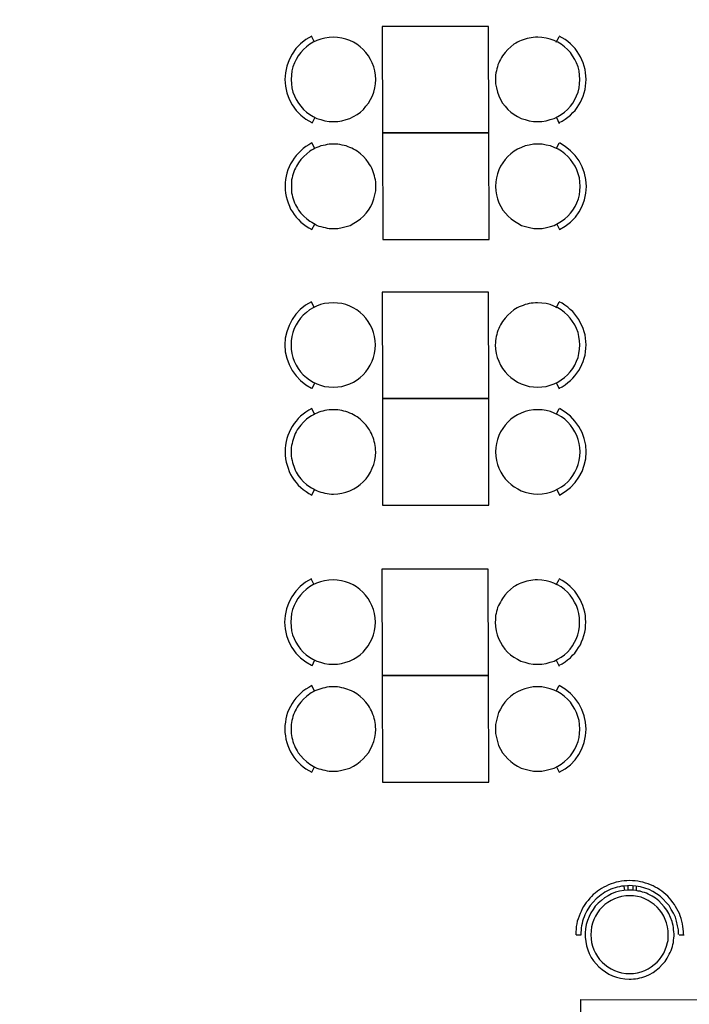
# Model space of a CAD drawing. Header units: millimetres. Extents: x 13115352 to 26511604, y 2875787 to 5794155.
# Tile 76 of 115: x 13226767 to 13230598, y 2889234 to 2894862. Entities that reach past the tile are written whole.
import ezdxf

# ---------------------------------------------------------------- set-up
doc = ezdxf.new("R2010")
doc.units = ezdxf.units.MM
doc.layers.add('A Counter', color=7, linetype='Continuous', lineweight=25)
doc.layers.add('CT-WALL HATCH', color=250, linetype='Continuous')

msp = doc.modelspace()

# ---------------------------------------------------------------- hatches: boundary and pattern name
at = {"layer": 'CT-WALL HATCH'}
h = msp.add_hatch(dxfattribs=at)
h.set_pattern_fill('ANSI31', color=0, scale=50)
h.set_pattern_definition([(45, (-94127.56, 1509.2), (-112.2532015, 112.2532015), [])])
h.paths.add_polyline_path([(13225482.7, 2882804.3, 0.006604), (13225451.1, 2882803.9), (13225451.1, 2881666.3), (13225482.7, 2881666.3)])
h.paths.add_polyline_path([(13227905.2, 2882806.8, 0.006603), (13227873.6, 2882807.2), (13227873.6, 2881669.2), (13227905.2, 2881669.2)])
h.paths.add_polyline_path([(13224842.1, 2896768.8), (13225225.9, 2896768.8), (13225225.9, 2896941.8), (13224842.1, 2896941.8)], flags=9)
h.paths.add_polyline_path([(13225806.6, 2898635.9), (13226105, 2898635.9), (13226105, 2898808.1), (13225806.6, 2898808.1)], flags=9)
h.paths.add_polyline_path([(13225317.6, 2896699.4), (13225616, 2896699.4), (13225616, 2896871.6), (13225317.6, 2896871.6)], flags=9)
h.paths.add_polyline_path([(13226417.9, 2896750.1), (13226597.6, 2896750.1), (13226597.6, 2896920.7), (13226417.9, 2896920.7)], flags=9)
h.paths.add_polyline_path([(13226306.8, 2897090.6), (13226940.9, 2897090.6), (13226940.9, 2897416.6), (13226306.8, 2897416.6)], flags=9)
h.paths.add_polyline_path([(13226860.6, 2896669.7), (13227404.9, 2896669.7), (13227404.9, 2897073.3), (13226860.6, 2897073.3)], flags=9)
h.paths.add_polyline_path([(13225798.3, 2896749.2), (13225977.9, 2896749.2), (13225977.9, 2896919.8), (13225798.3, 2896919.8)], flags=9)
h.paths.add_polyline_path([(13236227.4, 2892720.1), (13236820.5, 2892720.1), (13236820.5, 2893050.6), (13236227.4, 2893050.6)], flags=9)
h.paths.add_polyline_path([(13232717.7, 2898378.9), (13233142.3, 2898379), (13233142.4, 2898078.7), (13232717.8, 2898078.6)], flags=9)
h.paths.add_polyline_path([(13224842.1, 2897886.4), (13225225.9, 2897886.4), (13225225.9, 2898059.3), (13224842.1, 2898059.3)], flags=9)
h.paths.add_polyline_path([(13244812, 2896387.4), (13245730.7, 2896387.4), (13245730.7, 2896721.1), (13244812, 2896721.1)], flags=9)
h.paths.add_polyline_path([(13225322.8, 2897706.6), (13225657.2, 2897706.6), (13225657.2, 2897990.9), (13225322.8, 2897990.9)], flags=9)
h.paths.add_polyline_path([(13227350.3, 2897342.4), (13228048.9, 2897342.4), (13228048.9, 2897592.6), (13227350.3, 2897592.6)], flags=9)
h.paths.add_polyline_path([(13226513.7, 2897556.6), (13227461.2, 2897556.6), (13227461.2, 2897920.5), (13226513.7, 2897920.5)], flags=9)
h.paths.add_polyline_path([(13225036, 2898536.4), (13225419.7, 2898536.4), (13225419.7, 2898709.3), (13225036, 2898709.3)], flags=9)
h.paths.add_polyline_path([(13226410.9, 2898155.6), (13227005.4, 2898155.6), (13227005.4, 2898267.5), (13226410.9, 2898267.5)], flags=9)
h.paths.add_polyline_path([(13227087.7, 2898231), (13227548.9, 2898231), (13227548.9, 2898422.1), (13227087.7, 2898422.1)], flags=9)
h.paths.add_polyline_path([(13228126.3, 2898066.3), (13228907.5, 2898066.3), (13228907.5, 2898238.3), (13228126.3, 2898238.3)], flags=9)
h.paths.add_polyline_path([(13228099, 2898377.8), (13228375, 2898377.8), (13228375, 2898473.4), (13228099, 2898473.4)], flags=9)
h.paths.add_polyline_path([(13228513.4, 2898377.8), (13228789.4, 2898377.8), (13228789.4, 2898473.4), (13228513.4, 2898473.4)], flags=9)
h.paths.add_polyline_path([(13227399.6, 2898404.2), (13228144.6, 2898404.2), (13228144.6, 2898731.3), (13227399.6, 2898731.3)], flags=9)
h.paths.add_polyline_path([(13227518, 2896695.6), (13228113.9, 2896695.6), (13228113.9, 2897022.8), (13227518, 2897022.8)], flags=9)
h.paths.add_polyline_path([(13228419.5, 2896724.2), (13228700.6, 2896724.2), (13228700.6, 2896897.1), (13228419.5, 2896897.1)], flags=9)
h.paths.add_polyline_path([(13239431.9, 2894875.4), (13240125.8, 2894875.4), (13240125.8, 2895410.1), (13239431.9, 2895410.1)], flags=9)
h.paths.add_polyline_path([(13240574.9, 2894875.4), (13241268.8, 2894875.4), (13241268.8, 2895410.1), (13240574.9, 2895410.1)], flags=9)
h.paths.add_polyline_path([(13236521.8, 2897906.8), (13237058.6, 2897906.8), (13237058.6, 2898157.1), (13236521.8, 2898157.1)], flags=9)
h.paths.add_polyline_path([(13235834.8, 2898245), (13236249.5, 2898245), (13236249.5, 2898474.3), (13235834.8, 2898474.3)], flags=9)
h.paths.add_polyline_path([(13237016.5, 2897458.5), (13237870.9, 2897458.5), (13237870.9, 2897792.2), (13237016.5, 2897792.2)], flags=9)
h.paths.add_polyline_path([(13237899.6, 2897982.2), (13238434.9, 2897982.2), (13238434.9, 2898212.7), (13237899.6, 2898212.7)], flags=9)
h.paths.add_polyline_path([(13237615, 2898275.4), (13237951.9, 2898275.4), (13237951.9, 2898503.9), (13237615, 2898503.9)], flags=9)
h.paths.add_polyline_path([(13237232.8, 2898136.8), (13237606.7, 2898136.8), (13237606.7, 2898367.3), (13237232.8, 2898367.3)], flags=9)
h.paths.add_polyline_path([(13236124.4, 2897473), (13236959.1, 2897473), (13236959.1, 2897863.5), (13236124.4, 2897863.5)], flags=9)
h.paths.add_polyline_path([(13230757.7, 2898380.7), (13231182.3, 2898380.7), (13231182.4, 2898080.4), (13230757.8, 2898080.3)], flags=9)
h.paths.add_polyline_path([(13231247.7, 2898380.1), (13231672.3, 2898380.2), (13231672.4, 2898079.8), (13231247.8, 2898079.8)], flags=9)
h.paths.add_polyline_path([(13231737.7, 2898380.1), (13232162.3, 2898380.2), (13232162.4, 2898079.8), (13231737.8, 2898079.8)], flags=9)
h.paths.add_polyline_path([(13232227.7, 2898379.5), (13232652.3, 2898379.6), (13232652.4, 2898079.3), (13232227.8, 2898079.2)], flags=9)
h.paths.add_polyline_path([(13232337.5, 2897602), (13233333.3, 2897602), (13233333.3, 2897832.5), (13232337.5, 2897832.5)], flags=9)
h.paths.add_polyline_path([(13231418.5, 2897477.4), (13232044.6, 2897477.4), (13232044.6, 2897867.9), (13231418.5, 2897867.9)], flags=9)
h.paths.add_polyline_path([(13234150.2, 2897477.4), (13234499, 2897477.4), (13234499, 2897867.9), (13234150.2, 2897867.9)], flags=9)
h.paths.add_polyline_path([(13234022.5, 2898380.1), (13234447.1, 2898380.2), (13234447.1, 2898079.8), (13234022.5, 2898079.8)], flags=9)
h.paths.add_polyline_path([(13234512.5, 2898379.5), (13234937.1, 2898379.6), (13234937.1, 2898079.3), (13234512.5, 2898079.2)], flags=9)
h.paths.add_polyline_path([(13233412.6, 2898192.8), (13233909.8, 2898192.8), (13233909.8, 2898523.3), (13233412.6, 2898523.3)], flags=9)
h.paths.add_polyline_path([(13230253.1, 2897866), (13230853.9, 2897866), (13230853.9, 2898096.5), (13230253.1, 2898096.5)], flags=9)
h.paths.add_polyline_path([(13243466.8, 2897980.8), (13243761, 2897980.8), (13243761, 2898257.1), (13243466.8, 2898257.1)], flags=9)
h.paths.add_polyline_path([(13245967.7, 2895017), (13246172.8, 2895017), (13246172.8, 2895209.1), (13245967.7, 2895209.1)], flags=9)
h.paths.add_polyline_path([(13244046.6, 2897722), (13244341.4, 2897722), (13244341.4, 2898000), (13244046.6, 2898000)], flags=9)
h.paths.add_polyline_path([(13243466.8, 2897053.8), (13243761, 2897053.8), (13243761, 2897330.1), (13243466.8, 2897330.1)], flags=9)
h.paths.add_polyline_path([(13245414.2, 2894913.5), (13245619.3, 2894913.5), (13245619.3, 2895105.6), (13245414.2, 2895105.6)], flags=9)
h.paths.add_polyline_path([(13244046.6, 2898447), (13244341.4, 2898447), (13244341.4, 2898725), (13244046.6, 2898725)], flags=9)
h.paths.add_polyline_path([(13245752.2, 2895907.1), (13246111.4, 2895907.1), (13246111.4, 2896238.4), (13245752.2, 2896238.4)], flags=9)
h.paths.add_polyline_path([(13245901, 2897617.5), (13246350.5, 2897617.5), (13246350.5, 2897894.2), (13245901, 2897894.2)], flags=9)
h.paths.add_polyline_path([(13241921.1, 2894949.2), (13242197.7, 2894949.2), (13242197.7, 2895225.2), (13241921.1, 2895225.2)], flags=9)
h.paths.add_polyline_path([(13243996.5, 2894870.1), (13244705.6, 2894870.1), (13244705.6, 2895062.2), (13243996.5, 2895062.2)], flags=9)
h.paths.add_polyline_path([(13243408.7, 2894834.2), (13243901.3, 2894834.2), (13243901.3, 2895197.1), (13243408.7, 2895197.1)], flags=9)
h.paths.add_polyline_path([(13242474.7, 2895236.6), (13243261.6, 2895236.6), (13243261.6, 2895428.7), (13242474.7, 2895428.7)], flags=9)
h.paths.add_polyline_path([(13241874.5, 2895422.6), (13242260.2, 2895422.6), (13242260.2, 2895756.2), (13241874.5, 2895756.2)], flags=9)
h.paths.add_polyline_path([(13243943.5, 2896973.8), (13244543.5, 2896973.8), (13244543.5, 2897406.4), (13243943.5, 2897406.4)], flags=9)
h.paths.add_polyline_path([(13245796.9, 2897043.3), (13246412, 2897043.3), (13246412, 2897321.3), (13245796.9, 2897321.3)], flags=9)
h.paths.add_polyline_path([(13245905.4, 2898142.6), (13246261.1, 2898142.6), (13246261.1, 2898334.7), (13245905.4, 2898334.7)], flags=9)
h.paths.add_polyline_path([(13245886.4, 2898557.5), (13246242, 2898557.5), (13246242, 2898749.6), (13245886.4, 2898749.6)], flags=9)
h.paths.add_polyline_path([(13232194.3, 2899445), (13234893.6, 2899445), (13234893.6, 2900420.4), (13232194.3, 2900420.4)], flags=9)
h.paths.add_polyline_path([(13235133.7, 2893188.8), (13235788.1, 2893188.8), (13235788.1, 2893569.6), (13235133.7, 2893569.6)], flags=9)
h.paths.add_polyline_path([(13238146.8, 2899162.1), (13238914.1, 2899162.1), (13238914.1, 2899341.1), (13238146.8, 2899341.1)], flags=9)
h.paths.add_polyline_path([(13238495.3, 2895144.3), (13239079.9, 2895144.3), (13239079.9, 2895477.9), (13238495.3, 2895477.9)], flags=9)
h.paths.add_polyline_path([(13237907.5, 2894858.3), (13238356.8, 2894858.3), (13238356.8, 2895088.9), (13237907.5, 2895088.9)], flags=9)
h.paths.add_polyline_path([(13234135.2, 2892777.3), (13234931.1, 2892777.3), (13234931.1, 2893007.3), (13234135.2, 2893007.3)], flags=9)
h.paths.add_polyline_path([(13225989, 2883448.5), (13227182.6, 2883448.5), (13227182.6, 2883664.8), (13225989, 2883664.8)], flags=9)

# ---------------------------------------------------------------- linework, layer by layer
at = {"layer": 'A Counter', "linetype": 'Continuous', "lineweight": 25}
for p, q in [((13228453.9, 2894732.6), (13228438.1, 2894764.2)), ((13229837.3, 2894732.6), (13229854.6, 2894764.2)), ((13228455.3, 2894302.1), (13228439.6, 2894269.1)), ((13229838.8, 2894302.1), (13229854.6, 2894269.1)), ((13229838.8, 2894125.6), (13229854.6, 2894157.1)), ((13228453.2, 2893214.9), (13228437.4, 2893246.4)), ((13229836.6, 2893214.9), (13229853.9, 2893246.4)), ((13228454.6, 2892784.3), (13228438.8, 2892751.3)), ((13229838.1, 2892784.3), (13229853.9, 2892751.3)), ((13229838.1, 2892607.8), (13229853.9, 2892639.4)), ((13228452.5, 2891630.9), (13228436.7, 2891662.4)), ((13229835.9, 2891630.9), (13229853.1, 2891662.4)), ((13228453.9, 2891200.3), (13228438.1, 2891167.3)), ((13229837.3, 2891200.3), (13229853.1, 2891167.3)), ((13229837.3, 2891023.8), (13229853.1, 2891055.4)), ((13230244.3, 2889911.6), (13230224.2, 2889910.2)), ((13230245.7, 2889887.2), (13230224.2, 2889884.4)), ((13230229.9, 2889884.4), (13230225.6, 2889908.8)), ((13230273, 2889885.8), (13230245.7, 2889887.2)), ((13230248.6, 2889884.4), (13230248.6, 2889913.1)), ((13230293.1, 2889910.2), (13230273, 2889911.6)), ((13230294.5, 2889884.4), (13230273, 2889885.8)), ((13230277.3, 2889884.4), (13230277.3, 2889913.1)), ((13230296, 2889884.4), (13230296, 2889908.8)), ((13229951.5, 2889630.3), (13229980.2, 2889630.3)), ((13230539.9, 2889630.3), (13230568.6, 2889630.3))]:
    msp.add_line(p, q, dxfattribs=at)
for points in [[(13228841.4, 2894823), (13228842.8, 2894214.5), (13229451.3, 2894214.5), (13229449.9, 2894823)], [(13228804.1, 2894520.2), (13228802.6, 2894544.6), (13228798.3, 2894569), (13228792.6, 2894592), (13228784, 2894614.9), (13228773.9, 2894635), (13228762.5, 2894655.1), (13228748.1, 2894673.8), (13228732.3, 2894691), (13228715.1, 2894706.8), (13228696.4, 2894721.1), (13228676.4, 2894732.6), (13228656.3, 2894742.6), (13228633.3, 2894751.3), (13228610.3, 2894757), (13228585.9, 2894759.9), (13228561.5, 2894761.3), (13228537.1, 2894759.9), (13228512.7, 2894757), (13228489.8, 2894751.3), (13228466.8, 2894742.6), (13228446.7, 2894732.6), (13228426.6, 2894721.1), (13228408, 2894706.8), (13228390.8, 2894691), (13228375, 2894673.8), (13228360.6, 2894655.1), (13228349.1, 2894635), (13228339.1, 2894614.9), (13228330.5, 2894592), (13228324.8, 2894569), (13228321.9, 2894544.6), (13228320.4, 2894520.2), (13228321.9, 2894495.8), (13228324.8, 2894471.4), (13228330.5, 2894448.5), (13228339.1, 2894426.9), (13228349.1, 2894405.4), (13228362.1, 2894385.3), (13228375, 2894366.7), (13228390.8, 2894349.4), (13228408, 2894333.6), (13228426.6, 2894320.7), (13228446.7, 2894307.8), (13228468.3, 2894297.8), (13228489.8, 2894290.6), (13228512.7, 2894283.4), (13228537.1, 2894280.5), (13228561.5, 2894279.1), (13228587.4, 2894280.5), (13228610.3, 2894283.4), (13228634.7, 2894290.6), (13228656.3, 2894297.8), (13228677.8, 2894307.8), (13228697.9, 2894320.7), (13228716.5, 2894333.6), (13228733.8, 2894349.4), (13228748.1, 2894366.7), (13228762.5, 2894385.3), (13228773.9, 2894405.4), (13228785.4, 2894426.9), (13228792.6, 2894448.5), (13228798.3, 2894471.4), (13228802.6, 2894495.8)], [(13229488.6, 2894520.2), (13229490.1, 2894495.8), (13229494.4, 2894471.4), (13229500.1, 2894448.5), (13229508.7, 2894426.9), (13229518.8, 2894405.4), (13229530.2, 2894385.3), (13229544.6, 2894366.7), (13229560.4, 2894349.4), (13229577.6, 2894333.6), (13229596.3, 2894320.7), (13229616.3, 2894307.8), (13229636.4, 2894297.8), (13229659.4, 2894290.6), (13229682.4, 2894283.4), (13229706.8, 2894280.5), (13229731.1, 2894279.1), (13229755.5, 2894280.5), (13229779.9, 2894283.4), (13229802.9, 2894290.6), (13229825.9, 2894297.8), (13229846, 2894307.8), (13229866, 2894320.7), (13229884.7, 2894333.6), (13229901.9, 2894349.4), (13229917.7, 2894366.7), (13229932.1, 2894385.3), (13229943.5, 2894405.4), (13229953.6, 2894426.9), (13229962.2, 2894448.5), (13229967.9, 2894471.4), (13229970.8, 2894495.8), (13229972.2, 2894520.2), (13229970.8, 2894544.6), (13229967.9, 2894569), (13229962.2, 2894592), (13229953.6, 2894614.9), (13229943.5, 2894635), (13229930.6, 2894655.1), (13229917.7, 2894673.8), (13229901.9, 2894691), (13229884.7, 2894706.8), (13229866, 2894721.1), (13229846, 2894732.6), (13229824.4, 2894742.6), (13229802.9, 2894751.3), (13229779.9, 2894757), (13229755.5, 2894759.9), (13229731.1, 2894761.3), (13229718.2, 2894761.3), (13229705.3, 2894759.9), (13229693.8, 2894758.4), (13229682.4, 2894757), (13229670.9, 2894754.1), (13229659.4, 2894751.3), (13229647.9, 2894747), (13229636.4, 2894742.6), (13229626.4, 2894738.3), (13229614.9, 2894732.6), (13229604.9, 2894726.9), (13229594.8, 2894721.1), (13229577.6, 2894706.8), (13229560.4, 2894691), (13229544.6, 2894673.8), (13229530.2, 2894655.1), (13229524.5, 2894645.1), (13229518.8, 2894635), (13229513, 2894625), (13229508.7, 2894614.9), (13229503, 2894603.4), (13229500.1, 2894592), (13229497.2, 2894580.5), (13229494.4, 2894569), (13229491.5, 2894557.5), (13229490.1, 2894544.6), (13229490.1, 2894533.1)], [(13228842.8, 2894214.5), (13228844.3, 2893604.6), (13229452.7, 2893604.6), (13229451.3, 2894214.5)], [(13228805.5, 2893908.9), (13228804.1, 2893921.8), (13228804.1, 2893934.7), (13228802.6, 2893946.2), (13228799.8, 2893957.6), (13228796.9, 2893969.1), (13228794, 2893980.6), (13228789.7, 2893992.1), (13228785.4, 2894003.6), (13228781.1, 2894013.6), (13228775.4, 2894023.7), (13228769.6, 2894035.1), (13228763.9, 2894043.8), (13228749.5, 2894062.4), (13228733.8, 2894079.6), (13228716.5, 2894095.4), (13228697.9, 2894109.8), (13228687.8, 2894115.5), (13228677.8, 2894121.2), (13228667.7, 2894127), (13228656.3, 2894131.3), (13228646.2, 2894135.6), (13228634.7, 2894139.9), (13228623.3, 2894142.8), (13228611.8, 2894145.6), (13228598.9, 2894148.5), (13228587.4, 2894150), (13228574.5, 2894150), (13228563, 2894150), (13228550.1, 2894150), (13228538.6, 2894150), (13228525.7, 2894148.5), (13228514.2, 2894145.6), (13228502.7, 2894142.8), (13228491.2, 2894139.9), (13228479.7, 2894135.6), (13228468.3, 2894131.3), (13228458.2, 2894127), (13228448.2, 2894121.2), (13228436.7, 2894115.5), (13228428.1, 2894109.8), (13228409.4, 2894095.4), (13228392.2, 2894079.6), (13228376.4, 2894062.4), (13228362.1, 2894043.8), (13228356.3, 2894035.1), (13228350.6, 2894023.7), (13228344.8, 2894013.6), (13228340.5, 2894003.6), (13228336.2, 2893992.1), (13228331.9, 2893980.6), (13228329.1, 2893969.1), (13228326.2, 2893957.6), (13228323.3, 2893946.2), (13228321.9, 2893934.7), (13228321.9, 2893921.8), (13228321.9, 2893908.9), (13228321.9, 2893897.4), (13228321.9, 2893884.5), (13228323.3, 2893873), (13228326.2, 2893860.1), (13228329.1, 2893848.6), (13228331.9, 2893837.1), (13228336.2, 2893827.1), (13228340.5, 2893815.6), (13228344.8, 2893804.1), (13228350.6, 2893794), (13228356.3, 2893784), (13228362.1, 2893774), (13228376.4, 2893755.3), (13228392.2, 2893738.1), (13228409.4, 2893723.7), (13228428.1, 2893709.4), (13228438.1, 2893703.6), (13228448.2, 2893697.9), (13228458.2, 2893692.2), (13228469.7, 2893686.4), (13228479.7, 2893682.1), (13228491.2, 2893679.2), (13228502.7, 2893676.4), (13228514.2, 2893673.5), (13228527.1, 2893670.6), (13228538.6, 2893669.2), (13228551.5, 2893667.8), (13228563, 2893667.8), (13228587.4, 2893669.2), (13228611.8, 2893673.5), (13228634.7, 2893679.2), (13228657.7, 2893686.4), (13228679.2, 2893697.9), (13228697.9, 2893709.4), (13228716.5, 2893723.7), (13228733.8, 2893738.1), (13228749.5, 2893755.3), (13228763.9, 2893774), (13228775.4, 2893794), (13228785.4, 2893815.6), (13228794, 2893837.1), (13228799.8, 2893860.1), (13228804.1, 2893884.5)], [(13229490.1, 2893908.9), (13229491.5, 2893884.5), (13229495.8, 2893860.1), (13229501.5, 2893837.1), (13229508.7, 2893815.6), (13229520.2, 2893794), (13229531.7, 2893774), (13229546, 2893755.3), (13229561.8, 2893738.1), (13229579, 2893723.7), (13229597.7, 2893709.4), (13229617.8, 2893697.9), (13229637.9, 2893686.4), (13229660.8, 2893679.2), (13229683.8, 2893673.5), (13229708.2, 2893669.2), (13229732.6, 2893667.8), (13229757, 2893669.2), (13229781.4, 2893673.5), (13229804.3, 2893679.2), (13229825.9, 2893686.4), (13229847.4, 2893697.9), (13229867.5, 2893709.4), (13229886.1, 2893723.7), (13229903.4, 2893738.1), (13229919.1, 2893755.3), (13229932.1, 2893774), (13229945, 2893794), (13229955, 2893815.6), (13229963.6, 2893837.1), (13229969.4, 2893860.1), (13229972.2, 2893884.5), (13229973.7, 2893908.9), (13229972.2, 2893934.7), (13229969.4, 2893957.6), (13229962.2, 2893980.6), (13229955, 2894003.6), (13229945, 2894023.7), (13229932.1, 2894043.8), (13229919.1, 2894062.4), (13229903.4, 2894079.6), (13229886.1, 2894095.4), (13229867.5, 2894109.8), (13229847.4, 2894121.2), (13229825.9, 2894131.3), (13229804.3, 2894139.9), (13229779.9, 2894145.6), (13229757, 2894150), (13229731.1, 2894150), (13229706.8, 2894150), (13229682.4, 2894145.6), (13229659.4, 2894139.9), (13229637.9, 2894131.3), (13229616.3, 2894121.2), (13229596.3, 2894109.8), (13229577.6, 2894095.4), (13229560.4, 2894079.6), (13229544.6, 2894062.4), (13229531.7, 2894043.8), (13229518.8, 2894023.7), (13229508.7, 2894003.6), (13229501.5, 2893980.6), (13229495.8, 2893957.6), (13229491.5, 2893934.7)], [(13228840.7, 2893305.3), (13228842.1, 2892696.8), (13229450.6, 2892696.8), (13229449.2, 2893305.3)], [(13228803.4, 2893002.5), (13228801.9, 2893026.9), (13228797.6, 2893051.3), (13228791.9, 2893074.2), (13228783.3, 2893097.2), (13228773.2, 2893117.3), (13228761.7, 2893137.4), (13228747.4, 2893156), (13228731.6, 2893173.3), (13228714.4, 2893189), (13228695.7, 2893203.4), (13228675.6, 2893214.9), (13228655.5, 2893224.9), (13228632.6, 2893233.5), (13228609.6, 2893239.3), (13228585.2, 2893242.1), (13228560.8, 2893243.6), (13228536.4, 2893242.1), (13228512, 2893239.3), (13228489.1, 2893233.5), (13228466.1, 2893224.9), (13228446, 2893214.9), (13228425.9, 2893203.4), (13228407.3, 2893189), (13228390, 2893173.3), (13228374.3, 2893156), (13228359.9, 2893137.4), (13228348.4, 2893117.3), (13228338.4, 2893097.2), (13228329.8, 2893074.2), (13228324, 2893051.3), (13228321.2, 2893026.9), (13228319.7, 2893002.5), (13228321.2, 2892978.1), (13228324, 2892953.7), (13228329.8, 2892930.7), (13228338.4, 2892909.2), (13228348.4, 2892887.7), (13228361.3, 2892867.6), (13228374.3, 2892848.9), (13228390, 2892831.7), (13228407.3, 2892815.9), (13228425.9, 2892803), (13228446, 2892790.1), (13228467.5, 2892780), (13228489.1, 2892772.9), (13228512, 2892765.7), (13228536.4, 2892762.8), (13228560.8, 2892761.4), (13228586.7, 2892762.8), (13228609.6, 2892765.7), (13228634, 2892772.9), (13228655.5, 2892780), (13228677.1, 2892790.1), (13228697.2, 2892803), (13228715.8, 2892815.9), (13228733, 2892831.7), (13228747.4, 2892848.9), (13228761.7, 2892867.6), (13228773.2, 2892887.7), (13228784.7, 2892909.2), (13228791.9, 2892930.7), (13228797.6, 2892953.7), (13228801.9, 2892978.1)], [(13229487.9, 2893002.5), (13229489.3, 2892978.1), (13229493.6, 2892953.7), (13229499.4, 2892930.7), (13229508, 2892909.2), (13229518, 2892887.7), (13229529.5, 2892867.6), (13229543.9, 2892848.9), (13229559.7, 2892831.7), (13229576.9, 2892815.9), (13229595.5, 2892803), (13229615.6, 2892790.1), (13229635.7, 2892780), (13229658.7, 2892772.9), (13229681.6, 2892765.7), (13229706, 2892762.8), (13229730.4, 2892761.4), (13229754.8, 2892762.8), (13229779.2, 2892765.7), (13229802.2, 2892772.9), (13229825.1, 2892780), (13229845.2, 2892790.1), (13229865.3, 2892803), (13229884, 2892815.9), (13229901.2, 2892831.7), (13229917, 2892848.9), (13229931.3, 2892867.6), (13229942.8, 2892887.7), (13229952.9, 2892909.2), (13229961.5, 2892930.7), (13229967.2, 2892953.7), (13229970.1, 2892978.1), (13229971.5, 2893002.5), (13229970.1, 2893026.9), (13229967.2, 2893051.3), (13229961.5, 2893074.2), (13229952.9, 2893097.2), (13229942.8, 2893117.3), (13229929.9, 2893137.4), (13229917, 2893156), (13229901.2, 2893173.3), (13229884, 2893189), (13229865.3, 2893203.4), (13229845.2, 2893214.9), (13229823.7, 2893224.9), (13229802.2, 2893233.5), (13229779.2, 2893239.3), (13229754.8, 2893242.1), (13229730.4, 2893243.6), (13229717.5, 2893243.6), (13229704.6, 2893242.1), (13229693.1, 2893240.7), (13229681.6, 2893239.3), (13229670.2, 2893236.4), (13229658.7, 2893233.5), (13229647.2, 2893229.2), (13229635.7, 2893224.9), (13229625.7, 2893220.6), (13229614.2, 2893214.9), (13229604.1, 2893209.1), (13229594.1, 2893203.4), (13229576.9, 2893189), (13229559.7, 2893173.3), (13229543.9, 2893156), (13229529.5, 2893137.4), (13229523.8, 2893127.3), (13229518, 2893117.3), (13229512.3, 2893107.2), (13229508, 2893097.2), (13229502.3, 2893085.7), (13229499.4, 2893074.2), (13229496.5, 2893062.8), (13229493.6, 2893051.3), (13229490.8, 2893039.8), (13229489.3, 2893026.9), (13229489.3, 2893015.4)], [(13228842.1, 2892696.8), (13228843.5, 2892086.9), (13229452, 2892086.9), (13229450.6, 2892696.8)], [(13228804.8, 2892391.1), (13228803.4, 2892404), (13228803.4, 2892417), (13228801.9, 2892428.4), (13228799.1, 2892439.9), (13228796.2, 2892451.4), (13228793.3, 2892462.9), (13228789, 2892474.4), (13228784.7, 2892485.8), (13228780.4, 2892495.9), (13228774.7, 2892505.9), (13228768.9, 2892517.4), (13228763.2, 2892526), (13228748.8, 2892544.7), (13228733, 2892561.9), (13228715.8, 2892577.7), (13228697.2, 2892592), (13228687.1, 2892597.8), (13228677.1, 2892603.5), (13228667, 2892609.3), (13228655.5, 2892613.6), (13228645.5, 2892617.9), (13228634, 2892622.2), (13228622.5, 2892625), (13228611.1, 2892627.9), (13228598.1, 2892630.8), (13228586.7, 2892632.2), (13228573.7, 2892632.2), (13228562.3, 2892632.2), (13228549.3, 2892632.2), (13228537.9, 2892632.2), (13228524.9, 2892630.8), (13228513.5, 2892627.9), (13228502, 2892625), (13228490.5, 2892622.2), (13228479, 2892617.9), (13228467.5, 2892613.6), (13228457.5, 2892609.3), (13228447.5, 2892603.5), (13228436, 2892597.8), (13228427.4, 2892592), (13228408.7, 2892577.7), (13228391.5, 2892561.9), (13228375.7, 2892544.7), (13228361.3, 2892526), (13228355.6, 2892517.4), (13228349.9, 2892505.9), (13228344.1, 2892495.9), (13228339.8, 2892485.8), (13228335.5, 2892474.4), (13228331.2, 2892462.9), (13228328.3, 2892451.4), (13228325.5, 2892439.9), (13228322.6, 2892428.4), (13228321.2, 2892417), (13228321.2, 2892404), (13228321.2, 2892391.1), (13228321.2, 2892379.6), (13228321.2, 2892366.7), (13228322.6, 2892355.2), (13228325.5, 2892342.3), (13228328.3, 2892330.9), (13228331.2, 2892319.4), (13228335.5, 2892309.3), (13228339.8, 2892297.8), (13228344.1, 2892286.4), (13228349.9, 2892276.3), (13228355.6, 2892266.3), (13228361.3, 2892256.2), (13228375.7, 2892237.6), (13228391.5, 2892220.3), (13228408.7, 2892206), (13228427.4, 2892191.6), (13228437.4, 2892185.9), (13228447.5, 2892180.2), (13228457.5, 2892174.4), (13228469, 2892168.7), (13228479, 2892164.4), (13228490.5, 2892161.5), (13228502, 2892158.6), (13228513.5, 2892155.8), (13228526.4, 2892152.9), (13228537.9, 2892151.5), (13228550.8, 2892150), (13228562.3, 2892150), (13228586.7, 2892151.5), (13228611.1, 2892155.8), (13228634, 2892161.5), (13228657, 2892168.7), (13228678.5, 2892180.2), (13228697.2, 2892191.6), (13228715.8, 2892206), (13228733, 2892220.3), (13228748.8, 2892237.6), (13228763.2, 2892256.2), (13228774.7, 2892276.3), (13228784.7, 2892297.8), (13228793.3, 2892319.4), (13228799.1, 2892342.3), (13228803.4, 2892366.7)], [(13229489.3, 2892391.1), (13229490.8, 2892366.7), (13229495.1, 2892342.3), (13229500.8, 2892319.4), (13229508, 2892297.8), (13229519.5, 2892276.3), (13229531, 2892256.2), (13229545.3, 2892237.6), (13229561.1, 2892220.3), (13229578.3, 2892206), (13229597, 2892191.6), (13229617.1, 2892180.2), (13229637.2, 2892168.7), (13229660.1, 2892161.5), (13229683.1, 2892155.8), (13229707.5, 2892151.5), (13229731.9, 2892150), (13229756.3, 2892151.5), (13229780.7, 2892155.8), (13229803.6, 2892161.5), (13229825.1, 2892168.7), (13229846.7, 2892180.2), (13229866.8, 2892191.6), (13229885.4, 2892206), (13229902.6, 2892220.3), (13229918.4, 2892237.6), (13229931.3, 2892256.2), (13229944.3, 2892276.3), (13229954.3, 2892297.8), (13229962.9, 2892319.4), (13229968.7, 2892342.3), (13229971.5, 2892366.7), (13229973, 2892391.1), (13229971.5, 2892417), (13229968.7, 2892439.9), (13229961.5, 2892462.9), (13229954.3, 2892485.8), (13229944.3, 2892505.9), (13229931.3, 2892526), (13229918.4, 2892544.7), (13229902.6, 2892561.9), (13229885.4, 2892577.7), (13229866.8, 2892592), (13229846.7, 2892603.5), (13229825.1, 2892613.6), (13229803.6, 2892622.2), (13229779.2, 2892627.9), (13229756.3, 2892632.2), (13229730.4, 2892632.2), (13229706, 2892632.2), (13229681.6, 2892627.9), (13229658.7, 2892622.2), (13229637.2, 2892613.6), (13229615.6, 2892603.5), (13229595.5, 2892592), (13229576.9, 2892577.7), (13229559.7, 2892561.9), (13229543.9, 2892544.7), (13229531, 2892526), (13229518, 2892505.9), (13229508, 2892485.8), (13229500.8, 2892462.9), (13229495.1, 2892439.9), (13229490.8, 2892417)], [(13228840, 2891721.3), (13228841.4, 2891112.8), (13229449.9, 2891112.8), (13229448.4, 2891721.3)], [(13228802.6, 2891418.5), (13228801.2, 2891442.9), (13228796.9, 2891467.3), (13228791.2, 2891490.2), (13228782.5, 2891513.2), (13228772.5, 2891533.3), (13228761, 2891553.4), (13228746.7, 2891572), (13228730.9, 2891589.3), (13228713.7, 2891605), (13228695, 2891619.4), (13228674.9, 2891630.9), (13228654.8, 2891640.9), (13228631.9, 2891649.5), (13228608.9, 2891655.3), (13228584.5, 2891658.1), (13228560.1, 2891659.6), (13228535.7, 2891658.1), (13228511.3, 2891655.3), (13228488.4, 2891649.5), (13228465.4, 2891640.9), (13228445.3, 2891630.9), (13228425.2, 2891619.4), (13228406.6, 2891605), (13228389.3, 2891589.3), (13228373.5, 2891572), (13228359.2, 2891553.4), (13228347.7, 2891533.3), (13228337.7, 2891513.2), (13228329.1, 2891490.2), (13228323.3, 2891467.3), (13228320.4, 2891442.9), (13228319, 2891418.5), (13228320.4, 2891394.1), (13228323.3, 2891369.7), (13228329.1, 2891346.7), (13228337.7, 2891325.2), (13228347.7, 2891303.7), (13228360.6, 2891283.6), (13228373.5, 2891264.9), (13228389.3, 2891247.7), (13228406.6, 2891231.9), (13228425.2, 2891219), (13228445.3, 2891206.1), (13228466.8, 2891196), (13228488.4, 2891188.9), (13228511.3, 2891181.7), (13228535.7, 2891178.8), (13228560.1, 2891177.4), (13228585.9, 2891178.8), (13228608.9, 2891181.7), (13228633.3, 2891188.9), (13228654.8, 2891196), (13228676.4, 2891206.1), (13228696.4, 2891219), (13228715.1, 2891231.9), (13228732.3, 2891247.7), (13228746.7, 2891264.9), (13228761, 2891283.6), (13228772.5, 2891303.7), (13228784, 2891325.2), (13228791.2, 2891346.7), (13228796.9, 2891369.7), (13228801.2, 2891394.1)], [(13229487.2, 2891418.5), (13229488.6, 2891394.1), (13229492.9, 2891369.7), (13229498.7, 2891346.7), (13229507.3, 2891325.2), (13229517.3, 2891303.7), (13229528.8, 2891283.6), (13229543.2, 2891264.9), (13229558.9, 2891247.7), (13229576.2, 2891231.9), (13229594.8, 2891219), (13229614.9, 2891206.1), (13229635, 2891196), (13229658, 2891188.9), (13229680.9, 2891181.7), (13229705.3, 2891178.8), (13229729.7, 2891177.4), (13229754.1, 2891178.8), (13229778.5, 2891181.7), (13229801.5, 2891188.9), (13229824.4, 2891196), (13229844.5, 2891206.1), (13229864.6, 2891219), (13229883.3, 2891231.9), (13229900.5, 2891247.7), (13229916.3, 2891264.9), (13229930.6, 2891283.6), (13229942.1, 2891303.7), (13229952.2, 2891325.2), (13229960.8, 2891346.7), (13229966.5, 2891369.7), (13229969.4, 2891394.1), (13229970.8, 2891418.5), (13229969.4, 2891442.9), (13229966.5, 2891467.3), (13229960.8, 2891490.2), (13229952.2, 2891513.2), (13229942.1, 2891533.3), (13229929.2, 2891553.4), (13229916.3, 2891572), (13229900.5, 2891589.3), (13229883.3, 2891605), (13229864.6, 2891619.4), (13229844.5, 2891630.9), (13229823, 2891640.9), (13229801.5, 2891649.5), (13229778.5, 2891655.3), (13229754.1, 2891658.1), (13229729.7, 2891659.6), (13229716.8, 2891659.6), (13229703.9, 2891658.1), (13229692.4, 2891656.7), (13229680.9, 2891655.3), (13229669.4, 2891652.4), (13229658, 2891649.5), (13229646.5, 2891645.2), (13229635, 2891640.9), (13229625, 2891636.6), (13229613.5, 2891630.9), (13229603.4, 2891625.1), (13229593.4, 2891619.4), (13229576.2, 2891605), (13229558.9, 2891589.3), (13229543.2, 2891572), (13229528.8, 2891553.4), (13229523.1, 2891543.3), (13229517.3, 2891533.3), (13229511.6, 2891523.2), (13229507.3, 2891513.2), (13229501.5, 2891501.7), (13229498.7, 2891490.2), (13229495.8, 2891478.8), (13229492.9, 2891467.3), (13229490.1, 2891455.8), (13229488.6, 2891442.9), (13229488.6, 2891431.4)], [(13228841.4, 2891112.8), (13228842.8, 2890502.9), (13229451.3, 2890502.9), (13229449.9, 2891112.8)], [(13228804.1, 2890807.1), (13228802.6, 2890820), (13228802.6, 2890833), (13228801.2, 2890844.4), (13228798.3, 2890855.9), (13228795.5, 2890867.4), (13228792.6, 2890878.9), (13228788.3, 2890890.4), (13228784, 2890901.8), (13228779.7, 2890911.9), (13228773.9, 2890921.9), (13228768.2, 2890933.4), (13228762.5, 2890942), (13228748.1, 2890960.7), (13228732.3, 2890977.9), (13228715.1, 2890993.7), (13228696.4, 2891008), (13228686.4, 2891013.8), (13228676.4, 2891019.5), (13228666.3, 2891025.3), (13228654.8, 2891029.6), (13228644.8, 2891033.9), (13228633.3, 2891038.2), (13228621.8, 2891041), (13228610.3, 2891043.9), (13228597.4, 2891046.8), (13228585.9, 2891048.2), (13228573, 2891048.2), (13228561.5, 2891048.2), (13228548.6, 2891048.2), (13228537.1, 2891048.2), (13228524.2, 2891046.8), (13228512.7, 2891043.9), (13228501.3, 2891041), (13228489.8, 2891038.2), (13228478.3, 2891033.9), (13228466.8, 2891029.6), (13228456.8, 2891025.3), (13228446.7, 2891019.5), (13228435.3, 2891013.8), (13228426.6, 2891008), (13228408, 2890993.7), (13228390.8, 2890977.9), (13228375, 2890960.7), (13228360.6, 2890942), (13228354.9, 2890933.4), (13228349.1, 2890921.9), (13228343.4, 2890911.9), (13228339.1, 2890901.8), (13228334.8, 2890890.4), (13228330.5, 2890878.9), (13228327.6, 2890867.4), (13228324.8, 2890855.9), (13228321.9, 2890844.4), (13228320.4, 2890833), (13228320.4, 2890820), (13228320.4, 2890807.1), (13228320.4, 2890795.6), (13228320.4, 2890782.7), (13228321.9, 2890771.2), (13228324.8, 2890758.3), (13228327.6, 2890746.8), (13228330.5, 2890735.4), (13228334.8, 2890725.3), (13228339.1, 2890713.8), (13228343.4, 2890702.4), (13228349.1, 2890692.3), (13228354.9, 2890682.3), (13228360.6, 2890672.2), (13228375, 2890653.6), (13228390.8, 2890636.3), (13228408, 2890622), (13228426.6, 2890607.6), (13228436.7, 2890601.9), (13228446.7, 2890596.2), (13228456.8, 2890590.4), (13228468.3, 2890584.7), (13228478.3, 2890580.4), (13228489.8, 2890577.5), (13228501.3, 2890574.6), (13228512.7, 2890571.8), (13228525.7, 2890568.9), (13228537.1, 2890567.5), (13228550.1, 2890566), (13228561.5, 2890566), (13228585.9, 2890567.5), (13228610.3, 2890571.8), (13228633.3, 2890577.5), (13228656.3, 2890584.7), (13228677.8, 2890596.2), (13228696.4, 2890607.6), (13228715.1, 2890622), (13228732.3, 2890636.3), (13228748.1, 2890653.6), (13228762.5, 2890672.2), (13228773.9, 2890692.3), (13228784, 2890713.8), (13228792.6, 2890735.4), (13228798.3, 2890758.3), (13228802.6, 2890782.7)], [(13229488.6, 2890807.1), (13229490.1, 2890782.7), (13229494.4, 2890758.3), (13229500.1, 2890735.4), (13229507.3, 2890713.8), (13229518.8, 2890692.3), (13229530.2, 2890672.2), (13229544.6, 2890653.6), (13229560.4, 2890636.3), (13229577.6, 2890622), (13229596.3, 2890607.6), (13229616.3, 2890596.2), (13229636.4, 2890584.7), (13229659.4, 2890577.5), (13229682.4, 2890571.8), (13229706.8, 2890567.5), (13229731.1, 2890566), (13229755.5, 2890567.5), (13229779.9, 2890571.8), (13229802.9, 2890577.5), (13229824.4, 2890584.7), (13229846, 2890596.2), (13229866, 2890607.6), (13229884.7, 2890622), (13229901.9, 2890636.3), (13229917.7, 2890653.6), (13229930.6, 2890672.2), (13229943.5, 2890692.3), (13229953.6, 2890713.8), (13229962.2, 2890735.4), (13229967.9, 2890758.3), (13229970.8, 2890782.7), (13229972.2, 2890807.1), (13229970.8, 2890833), (13229967.9, 2890855.9), (13229960.8, 2890878.9), (13229953.6, 2890901.8), (13229943.5, 2890921.9), (13229930.6, 2890942), (13229917.7, 2890960.7), (13229901.9, 2890977.9), (13229884.7, 2890993.7), (13229866, 2891008), (13229846, 2891019.5), (13229824.4, 2891029.6), (13229802.9, 2891038.2), (13229778.5, 2891043.9), (13229755.5, 2891048.2), (13229729.7, 2891048.2), (13229705.3, 2891048.2), (13229680.9, 2891043.9), (13229658, 2891038.2), (13229636.4, 2891029.6), (13229614.9, 2891019.5), (13229594.8, 2891008), (13229576.2, 2890993.7), (13229558.9, 2890977.9), (13229543.2, 2890960.7), (13229530.2, 2890942), (13229517.3, 2890921.9), (13229507.3, 2890901.8), (13229500.1, 2890878.9), (13229494.4, 2890855.9), (13229490.1, 2890833)], [(13230478.2, 2889633.2), (13230478.2, 2889654.7), (13230473.9, 2889677.7), (13230468.2, 2889699.2), (13230461, 2889719.3), (13230452.4, 2889738), (13230440.9, 2889756.6), (13230428, 2889773.9), (13230413.6, 2889789.6), (13230397.8, 2889804), (13230380.6, 2889816.9), (13230362, 2889828.4), (13230343.3, 2889837), (13230323.2, 2889845.6), (13230301.7, 2889849.9), (13230278.7, 2889854.2), (13230257.2, 2889854.2), (13230234.2, 2889854.2), (13230211.3, 2889849.9), (13230191.2, 2889844.2), (13230169.7, 2889837), (13230151, 2889828.4), (13230132.3, 2889816.9), (13230115.1, 2889804), (13230099.3, 2889789.6), (13230085, 2889773.9), (13230072.1, 2889756.6), (13230062, 2889738), (13230052, 2889719.3), (13230044.8, 2889697.8), (13230039.1, 2889676.3), (13230036.2, 2889654.7), (13230034.8, 2889631.8), (13230036.2, 2889608.8), (13230039.1, 2889587.3), (13230044.8, 2889565.8), (13230052, 2889545.7), (13230062, 2889525.6), (13230072.1, 2889506.9), (13230085, 2889491.1), (13230099.3, 2889475.4), (13230115.1, 2889461), (13230132.3, 2889448.1), (13230151, 2889436.6), (13230169.7, 2889426.6), (13230191.2, 2889419.4), (13230211.3, 2889413.6), (13230234.2, 2889410.8), (13230257.2, 2889409.3), (13230268.7, 2889409.3), (13230278.7, 2889410.8), (13230290.2, 2889412.2), (13230301.7, 2889413.6), (13230323.2, 2889419.4), (13230343.3, 2889426.6), (13230362, 2889436.6), (13230380.6, 2889448.1), (13230397.8, 2889461), (13230413.6, 2889475.4), (13230428, 2889491.1), (13230440.9, 2889508.4), (13230452.4, 2889527), (13230461, 2889545.7), (13230468.2, 2889565.8), (13230473.9, 2889587.3), (13230476.8, 2889598.8), (13230478.2, 2889610.3), (13230478.2, 2889621.7)]]:
    msp.add_lwpolyline(points, close=True, dxfattribs=at)
for points in [[(13228438.1, 2894767), (13228403.7, 2894748.4), (13228373.5, 2894724), (13228347.7, 2894696.7), (13228326.2, 2894665.2), (13228309, 2894632.1), (13228296, 2894596.3), (13228287.4, 2894559), (13228284.6, 2894520.2), (13228287.4, 2894481.5), (13228296, 2894444.1), (13228309, 2894408.3), (13228326.2, 2894375.3), (13228349.1, 2894343.7), (13228375, 2894316.4), (13228405.1, 2894293.5), (13228438.1, 2894273.4)], [(13229854.6, 2894273.4), (13229871.8, 2894282), (13229889, 2894293.5), (13229903.4, 2894304.9), (13229919.1, 2894316.4), (13229932.1, 2894330.8), (13229945, 2894343.7), (13229956.5, 2894359.5), (13229966.5, 2894375.3), (13229976.6, 2894391), (13229983.7, 2894408.3), (13229990.9, 2894425.5), (13229996.6, 2894444.1), (13230002.4, 2894462.8), (13230005.3, 2894481.5), (13230006.7, 2894501.6), (13230008.1, 2894520.2), (13230006.7, 2894540.3), (13230005.3, 2894559), (13230002.4, 2894577.6), (13229996.6, 2894596.3), (13229990.9, 2894614.9), (13229983.7, 2894632.1), (13229975.1, 2894649.4), (13229966.5, 2894665.2), (13229956.5, 2894680.9), (13229945, 2894696.7), (13229932.1, 2894711.1), (13229917.7, 2894724), (13229903.4, 2894736.9), (13229887.6, 2894748.4), (13229871.8, 2894758.4), (13229854.6, 2894767)], [(13228455.3, 2894125.6), (13228439.6, 2894157.1), (13228422.3, 2894147.1), (13228405.1, 2894137), (13228389.3, 2894125.6), (13228375, 2894112.6), (13228362.1, 2894099.7), (13228349.1, 2894085.4), (13228337.7, 2894071), (13228327.6, 2894055.2), (13228317.6, 2894038), (13228309, 2894020.8), (13228301.8, 2894003.6), (13228296, 2893984.9), (13228291.7, 2893967.7), (13228288.9, 2893947.6), (13228286, 2893928.9), (13228286, 2893908.9), (13228286, 2893890.2), (13228288.9, 2893870.1), (13228291.7, 2893851.5), (13228297.5, 2893832.8), (13228303.2, 2893815.6), (13228310.4, 2893796.9), (13228317.6, 2893779.7), (13228327.6, 2893763.9), (13228337.7, 2893748.1), (13228349.1, 2893733.8), (13228362.1, 2893719.4), (13228376.4, 2893705.1), (13228390.8, 2893693.6), (13228406.6, 2893682.1), (13228422.3, 2893672.1), (13228439.6, 2893662), (13228455.3, 2893693.6)], [(13229840.2, 2893693.6), (13229856, 2893662), (13229889, 2893682.1), (13229919.1, 2893705.1), (13229946.4, 2893733.8), (13229967.9, 2893763.9), (13229985.2, 2893796.9), (13229998.1, 2893832.8), (13230006.7, 2893870.1), (13230009.6, 2893908.9), (13230006.7, 2893947.6), (13229998.1, 2893984.9), (13229985.2, 2894020.8), (13229967.9, 2894055.2), (13229945, 2894085.4), (13229919.1, 2894112.6), (13229889, 2894137), (13229856, 2894157.1)], [(13228437.4, 2893249.3), (13228403, 2893230.7), (13228372.8, 2893206.3), (13228347, 2893179), (13228325.5, 2893147.4), (13228308.2, 2893114.4), (13228295.3, 2893078.5), (13228286.7, 2893041.2), (13228283.9, 2893002.5), (13228286.7, 2892963.7), (13228295.3, 2892926.4), (13228308.2, 2892890.5), (13228325.5, 2892857.5), (13228348.4, 2892826), (13228374.3, 2892798.7), (13228404.4, 2892775.7), (13228437.4, 2892755.6)], [(13229853.9, 2892755.6), (13229871.1, 2892764.3), (13229888.3, 2892775.7), (13229902.6, 2892787.2), (13229918.4, 2892798.7), (13229931.3, 2892813), (13229944.3, 2892826), (13229955.7, 2892841.7), (13229965.8, 2892857.5), (13229975.8, 2892873.3), (13229983, 2892890.5), (13229990.2, 2892907.8), (13229995.9, 2892926.4), (13230001.7, 2892945.1), (13230004.5, 2892963.7), (13230006, 2892983.8), (13230007.4, 2893002.5), (13230006, 2893022.6), (13230004.5, 2893041.2), (13230001.7, 2893059.9), (13229995.9, 2893078.5), (13229990.2, 2893097.2), (13229983, 2893114.4), (13229974.4, 2893131.6), (13229965.8, 2893147.4), (13229955.7, 2893163.2), (13229944.3, 2893179), (13229931.3, 2893193.3), (13229917, 2893206.3), (13229902.6, 2893219.2), (13229886.9, 2893230.7), (13229871.1, 2893240.7), (13229853.9, 2893249.3)], [(13228454.6, 2892607.8), (13228438.8, 2892639.4), (13228421.6, 2892629.4), (13228404.4, 2892619.3), (13228388.6, 2892607.8), (13228374.3, 2892594.9), (13228361.3, 2892582), (13228348.4, 2892567.6), (13228336.9, 2892553.3), (13228326.9, 2892537.5), (13228316.9, 2892520.3), (13228308.2, 2892503.1), (13228301.1, 2892485.8), (13228295.3, 2892467.2), (13228291, 2892450), (13228288.2, 2892429.9), (13228285.3, 2892411.2), (13228285.3, 2892391.1), (13228285.3, 2892372.5), (13228288.2, 2892352.4), (13228291, 2892333.7), (13228296.8, 2892315.1), (13228302.5, 2892297.8), (13228309.7, 2892279.2), (13228316.9, 2892262), (13228326.9, 2892246.2), (13228336.9, 2892230.4), (13228348.4, 2892216), (13228361.3, 2892201.7), (13228375.7, 2892187.3), (13228390, 2892175.9), (13228405.8, 2892164.4), (13228421.6, 2892154.3), (13228438.8, 2892144.3), (13228454.6, 2892175.9)], [(13229839.5, 2892175.9), (13229855.3, 2892144.3), (13229888.3, 2892164.4), (13229918.4, 2892187.3), (13229945.7, 2892216), (13229967.2, 2892246.2), (13229984.4, 2892279.2), (13229997.4, 2892315.1), (13230006, 2892352.4), (13230008.8, 2892391.1), (13230006, 2892429.9), (13229997.4, 2892467.2), (13229984.4, 2892503.1), (13229967.2, 2892537.5), (13229944.3, 2892567.6), (13229918.4, 2892594.9), (13229888.3, 2892619.3), (13229855.3, 2892639.4)], [(13229977.3, 2888803.5), (13229977.3, 2889261.3), (13233519.5, 2889259.2), (13233519.5, 2892511), (13233977.3, 2892512.5)], [(13228436.7, 2891665.3), (13228402.2, 2891646.7), (13228372.1, 2891622.3), (13228346.3, 2891595), (13228324.8, 2891563.4), (13228307.5, 2891530.4), (13228294.6, 2891494.5), (13228286, 2891457.2), (13228283.1, 2891418.5), (13228286, 2891379.7), (13228294.6, 2891342.4), (13228307.5, 2891306.5), (13228324.8, 2891273.5), (13228347.7, 2891242), (13228373.5, 2891214.7), (13228403.7, 2891191.7), (13228436.7, 2891171.6)], [(13229853.1, 2891171.6), (13229870.4, 2891180.2), (13229887.6, 2891191.7), (13229901.9, 2891203.2), (13229917.7, 2891214.7), (13229930.6, 2891229), (13229943.5, 2891242), (13229955, 2891257.7), (13229965.1, 2891273.5), (13229975.1, 2891289.3), (13229982.3, 2891306.5), (13229989.5, 2891323.8), (13229995.2, 2891342.4), (13230000.9, 2891361.1), (13230003.8, 2891379.7), (13230005.3, 2891399.8), (13230006.7, 2891418.5), (13230005.3, 2891438.6), (13230003.8, 2891457.2), (13230000.9, 2891475.9), (13229995.2, 2891494.5), (13229989.5, 2891513.2), (13229982.3, 2891530.4), (13229973.7, 2891547.6), (13229965.1, 2891563.4), (13229955, 2891579.2), (13229943.5, 2891595), (13229930.6, 2891609.3), (13229916.3, 2891622.3), (13229901.9, 2891635.2), (13229886.1, 2891646.7), (13229870.4, 2891656.7), (13229853.1, 2891665.3)], [(13228453.9, 2891023.8), (13228438.1, 2891055.4), (13228420.9, 2891045.4), (13228403.7, 2891035.3), (13228387.9, 2891023.8), (13228373.5, 2891010.9), (13228360.6, 2890998), (13228347.7, 2890983.6), (13228336.2, 2890969.3), (13228326.2, 2890953.5), (13228316.1, 2890936.3), (13228307.5, 2890919.1), (13228300.4, 2890901.8), (13228294.6, 2890883.2), (13228290.3, 2890866), (13228287.4, 2890845.9), (13228284.6, 2890827.2), (13228284.6, 2890807.1), (13228284.6, 2890788.5), (13228287.4, 2890768.4), (13228290.3, 2890749.7), (13228296, 2890731.1), (13228301.8, 2890713.8), (13228309, 2890695.2), (13228316.1, 2890678), (13228326.2, 2890662.2), (13228336.2, 2890646.4), (13228347.7, 2890632), (13228360.6, 2890617.7), (13228375, 2890603.3), (13228389.3, 2890591.9), (13228405.1, 2890580.4), (13228420.9, 2890570.3), (13228438.1, 2890560.3), (13228453.9, 2890591.9)], [(13229838.8, 2890591.9), (13229854.6, 2890560.3), (13229887.6, 2890580.4), (13229917.7, 2890603.3), (13229945, 2890632), (13229966.5, 2890662.2), (13229983.7, 2890695.2), (13229996.6, 2890731.1), (13230005.3, 2890768.4), (13230008.1, 2890807.1), (13230005.3, 2890845.9), (13229996.6, 2890883.2), (13229983.7, 2890919.1), (13229966.5, 2890953.5), (13229943.5, 2890983.6), (13229917.7, 2891010.9), (13229887.6, 2891035.3), (13229854.6, 2891055.4)], [(13230564.3, 2889633.2), (13230564.3, 2889649), (13230562.9, 2889664.8), (13230561.4, 2889679.1), (13230558.6, 2889694.9), (13230555.7, 2889709.3), (13230551.4, 2889725.1), (13230545.7, 2889739.4), (13230541.4, 2889752.3), (13230534.2, 2889766.7), (13230527, 2889779.6), (13230519.8, 2889792.5), (13230512.7, 2889805.4), (13230504, 2889816.9), (13230494, 2889829.8), (13230485.4, 2889839.9), (13230475.3, 2889851.4), (13230463.9, 2889861.4), (13230452.4, 2889871.4), (13230440.9, 2889880.1), (13230429.4, 2889888.7), (13230416.5, 2889897.3), (13230403.6, 2889904.5), (13230390.7, 2889911.6), (13230376.3, 2889917.4), (13230362, 2889923.1), (13230347.6, 2889927.4), (13230333.3, 2889931.7), (13230318.9, 2889934.6), (13230303.1, 2889937.5), (13230288.8, 2889940.3), (13230273, 2889940.3), (13230257.2, 2889941.8), (13230241.4, 2889940.3), (13230225.6, 2889940.3), (13230209.8, 2889937.5), (13230194.1, 2889934.6), (13230179.7, 2889931.7), (13230165.4, 2889927.4), (13230151, 2889923.1), (13230136.7, 2889917.4), (13230122.3, 2889910.2), (13230109.4, 2889904.5), (13230096.5, 2889895.8), (13230083.6, 2889888.7), (13230072.1, 2889880.1), (13230060.6, 2889870), (13230049.1, 2889861.4), (13230039.1, 2889849.9), (13230029, 2889839.9), (13230019, 2889828.4), (13230008.9, 2889816.9), (13230000.3, 2889805.4), (13229993.1, 2889792.5), (13229986, 2889779.6), (13229978.8, 2889765.2), (13229973.1, 2889752.3), (13229967.3, 2889738), (13229961.6, 2889723.6), (13229957.3, 2889709.3), (13229954.4, 2889693.5), (13229951.5, 2889679.1), (13229950.1, 2889663.4), (13229948.7, 2889647.6), (13229948.7, 2889631.8)], [(13230224.2, 2889910.2), (13230211.3, 2889908.8), (13230198.4, 2889905.9), (13230185.4, 2889903), (13230174, 2889900.1), (13230161.1, 2889895.8), (13230149.6, 2889891.5), (13230138.1, 2889885.8), (13230126.6, 2889880.1), (13230115.1, 2889874.3), (13230105.1, 2889867.1), (13230093.6, 2889860), (13230083.6, 2889852.8), (13230064.9, 2889837), (13230047.7, 2889818.3), (13230031.9, 2889799.7), (13230017.5, 2889778.2), (13230011.8, 2889768.1), (13230006.1, 2889756.6), (13230000.3, 2889745.2), (13229996, 2889733.7), (13229991.7, 2889720.8), (13229987.4, 2889709.3), (13229984.5, 2889696.4), (13229981.7, 2889683.4), (13229980.2, 2889672), (13229978.8, 2889657.6), (13229977.4, 2889644.7), (13229977.4, 2889631.8)], [(13230224.2, 2889884.4), (13230199.8, 2889880.1), (13230176.8, 2889874.3), (13230153.9, 2889865.7), (13230133.8, 2889854.2), (13230113.7, 2889842.7), (13230095, 2889828.4), (13230076.4, 2889812.6), (13230060.6, 2889795.4), (13230047.7, 2889776.7), (13230034.8, 2889756.6), (13230024.7, 2889735.1), (13230016.1, 2889713.6), (13230008.9, 2889690.6), (13230004.6, 2889666.2), (13230003.2, 2889641.8), (13230003.2, 2889617.4), (13230006.1, 2889593), (13230010.4, 2889568.6), (13230017.5, 2889545.7), (13230026.2, 2889524.2), (13230037.6, 2889502.6), (13230050.5, 2889482.5), (13230064.9, 2889465.3), (13230080.7, 2889448.1), (13230099.3, 2889432.3), (13230118, 2889419.4), (13230138.1, 2889406.5), (13230159.6, 2889396.4), (13230181.1, 2889389.3), (13230205.5, 2889383.5), (13230228.5, 2889379.2), (13230254.3, 2889377.8), (13230265.8, 2889377.8), (13230278.7, 2889379.2), (13230290.2, 2889380.6), (13230303.1, 2889382.1), (13230314.6, 2889384.9), (13230326.1, 2889387.8), (13230337.6, 2889390.7), (13230349.1, 2889395), (13230370.6, 2889405), (13230390.7, 2889416.5), (13230409.3, 2889429.4), (13230428, 2889445.2), (13230443.8, 2889461), (13230459.6, 2889479.7), (13230472.5, 2889498.3), (13230483.9, 2889519.8), (13230489.7, 2889529.9), (13230494, 2889541.4), (13230498.3, 2889552.9), (13230501.2, 2889564.3), (13230504, 2889575.8), (13230506.9, 2889587.3), (13230508.3, 2889600.2), (13230509.8, 2889613.1), (13230511.2, 2889624.6), (13230511.2, 2889637.5), (13230509.8, 2889649), (13230508.3, 2889661.9), (13230506.9, 2889673.4), (13230505.5, 2889684.9), (13230502.6, 2889697.8), (13230499.7, 2889707.8), (13230491.1, 2889730.8), (13230481.1, 2889752.3), (13230469.6, 2889772.4), (13230455.2, 2889791.1), (13230439.5, 2889808.3), (13230423.7, 2889825.5), (13230405, 2889839.9), (13230384.9, 2889852.8), (13230374.9, 2889858.5), (13230363.4, 2889862.8), (13230353.4, 2889868.6), (13230341.9, 2889872.9), (13230330.4, 2889875.8), (13230317.5, 2889880.1), (13230306, 2889881.5), (13230294.5, 2889884.4)], [(13230273, 2889911.6), (13230258.6, 2889913.1), (13230244.3, 2889911.6)], [(13230535.6, 2889633.2), (13230535.6, 2889659.1), (13230531.3, 2889683.4), (13230525.6, 2889709.3), (13230518.4, 2889732.2), (13230508.3, 2889755.2), (13230495.4, 2889776.7), (13230482.5, 2889798.3), (13230466.7, 2889816.9), (13230449.5, 2889835.6), (13230430.9, 2889851.4), (13230410.8, 2889865.7), (13230389.2, 2889878.6), (13230367.7, 2889890.1), (13230343.3, 2889898.7), (13230318.9, 2889905.9), (13230293.1, 2889910.2)]]:
    msp.add_lwpolyline(points, dxfattribs=at)

doc.saveas('drawing.dxf')
